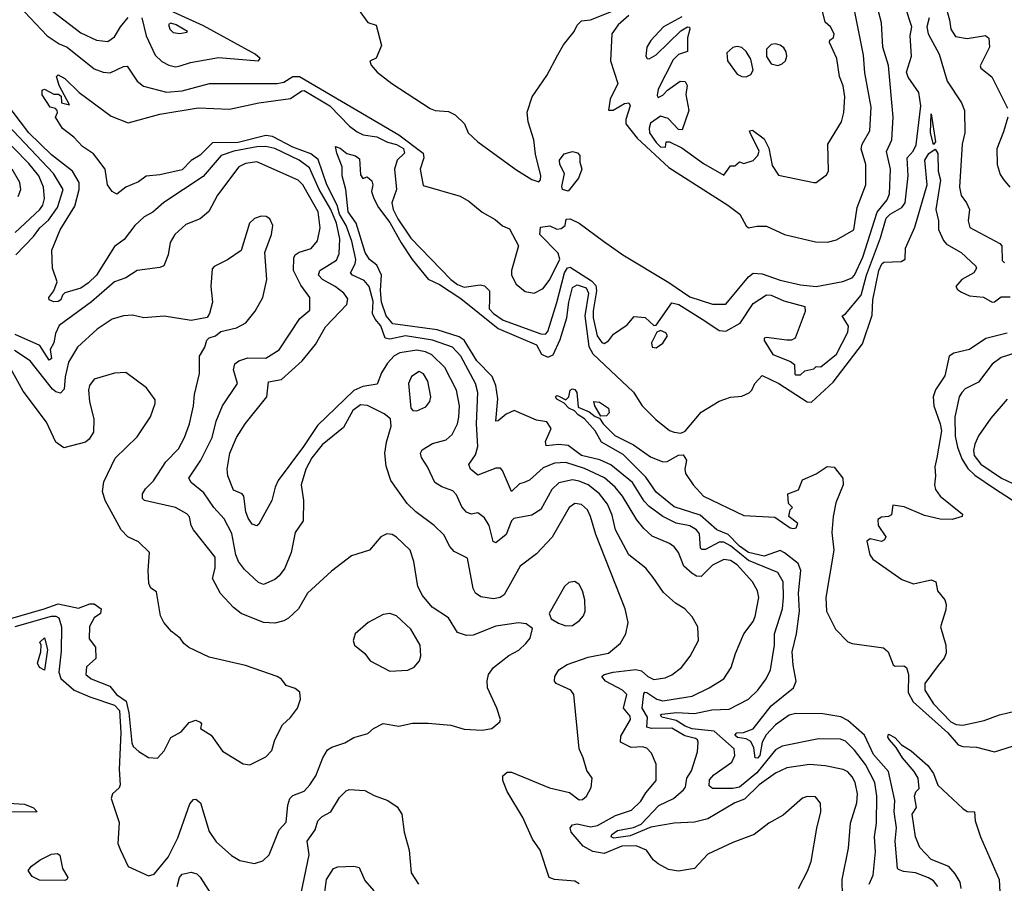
# Model space of a CAD drawing. Extents: x 1246230 to 1426786, y 660032 to 763141.
# Tile 214 of 256: x 1320684 to 1325049, y 722689 to 726517. Entities that reach past the tile are written whole.
import ezdxf

# ---------------------------------------------------------------- set-up
doc = ezdxf.new("R2010")
doc.units = 0

msp = doc.modelspace()

# ---------------------------------------------------------------- linework, layer by layer
at = {"layer": '0CON10XD'}
for points in [[(1321375, 726308.2), (1321395, 726312.7), (1321442, 726328), (1321565, 726349.4), (1321742.5, 726335), (1321750.5, 726345), (1321728, 726365), (1321499.7, 726489.7), (1321073.9, 726685)], [(1324331.9, 722631.9), (1324329.7, 722705), (1324358.7, 722845), (1324367.1, 722955), (1324395.2, 723045), (1324398.4, 723085), (1324387.3, 723135), (1324375, 723160.9), (1324355, 723183.3), (1324335, 723192.9), (1324255, 723209.2), (1324185, 723214.7), (1324085, 723200.5), (1324035, 723177.6), (1323961.8, 723125), (1323897.9, 723062.1), (1323855, 723044.7), (1323735, 722974.4), (1323675, 722959.1), (1323586.2, 722955), (1323481.8, 722938.2), (1323390.6, 722899.4), (1323318.4, 722888.4), (1323306.2, 722895), (1323309.3, 722905), (1323335, 722922.7), (1323405, 722936), (1323439.2, 722950.8), (1323516.9, 723033.1), (1323583.2, 723065), (1323627.5, 723102.5), (1323635.7, 723115), (1323641.9, 723155), (1323662.4, 723187.6), (1323688.8, 723271.2), (1323691.6, 723315), (1323689.6, 723325), (1323680.4, 723330.4), (1323633, 723343), (1323575, 723375.7), (1323484.6, 723374.6), (1323465, 723380.9), (1323467, 723425), (1323443.8, 723465), (1323451, 723529), (1323455, 723535.3), (1323465, 723535.2), (1323509.2, 723505), (1323535, 723496.9), (1323665, 723518.6), (1323740.6, 723555), (1323805.3, 723594.7), (1323837.9, 723645), (1323858.1, 723708.1), (1323893.8, 723795), (1323935, 723849.2), (1323945, 723871.4), (1323961.2, 723955), (1323955.3, 723985), (1323932.9, 724025), (1323865, 724100), (1323835, 724119.4), (1323805, 724123.4), (1323755, 724099.3), (1323705, 724049.3), (1323685, 724050.8), (1323665, 724061.4), (1323628.1, 724095), (1323604.8, 724154.8), (1323585, 724180.4), (1323565, 724194.6), (1323487.6, 724227.6), (1323451.2, 724261.2), (1323420.1, 724300.1), (1323357.1, 724405), (1323324.4, 724444.4), (1323276, 724486), (1323188.2, 724528.2), (1323105, 724553.4), (1323055, 724550.9), (1323005, 724530.2), (1322944.5, 724475.5), (1322920, 724465), (1322900.4, 724459.6), (1322865, 724426), (1322825, 724518), (1322815, 724529.4), (1322795, 724529.3), (1322715, 724497.3), (1322682.2, 724525), (1322675.6, 724545), (1322705, 724588.6), (1322714.7, 724625), (1322709.6, 724725), (1322715.6, 724865), (1322704.3, 724905), (1322640.2, 725025), (1322603.1, 725065), (1322515, 725096.1), (1322394, 725116), (1322325, 725101.5), (1322305, 725105.6), (1322285, 725159.5), (1322259.5, 725189.5), (1322247.7, 725215), (1322251.9, 725268.1), (1322233.4, 725335), (1322210.7, 725360.7), (1322159.1, 725385), (1322150.8, 725395), (1322171.2, 725435), (1322173.8, 725453.8), (1322157.3, 725535), (1322132.3, 725605), (1322101.5, 725655), (1322091.6, 725695), (1322046.1, 725785), (1322006.8, 725896.8), (1321975, 725922.3), (1321895, 725951.6), (1321805, 725999.5), (1321775, 726003.9), (1321652.5, 725972.5), (1321539.2, 725970.8), (1321485, 725917.2), (1321445, 725893.2), (1321405, 725851.1), (1321305, 725828.8), (1321245, 725823.1), (1321211.5, 725798.5), (1321154.6, 725775.4), (1321115, 725743.1), (1321093.8, 725755), (1321073.3, 725785), (1321063.8, 725855), (1321027, 725903), (1321011.8, 725921.8), (1320962.5, 725955), (1320925, 725996), (1320874, 726035), (1320843.3, 726085), (1320852.5, 726105), (1320850, 726115), (1320843.6, 726123.6), (1320820, 726130), (1320784.6, 726184.6), (1320784.5, 726205), (1320795, 726209.1), (1320835, 726187.5), (1320857.1, 726187.1), (1320868, 726178), (1320869.1, 726149.1), (1320905, 726140), (1320860, 726225), (1320847.5, 726265), (1320855, 726272.5), (1320885, 726256), (1320948, 726195), (1321090, 726090), (1321165, 726060), (1321305, 726098), (1321475, 726126.5), (1321615, 726120), (1321745, 726148.5), (1321885, 726168.4), (1321935, 726201.6), (1321945, 726202.7), (1322059.6, 726135), (1322146.9, 726045), (1322179.6, 726019.6), (1322207.1, 726007.1), (1322267.1, 725997.1), (1322315, 725974.6), (1322355, 725964.3), (1322385, 725945.6), (1322390.3, 725925), (1322357.8, 725895), (1322345.2, 725855), (1322354.3, 725765), (1322333.6, 725705), (1322340.1, 725675), (1322360.6, 725635), (1322418.4, 725548.4), (1322595.6, 725365.6), (1322625, 725342.8), (1322655, 725331.7), (1322725, 725341.6), (1322745, 725337.3), (1322766.8, 725315), (1322766.6, 725276.6), (1322765.5, 725235), (1322784.1, 725215), (1322828.1, 725185), (1322995, 725124.5), (1323015, 725123), (1323025.9, 725135), (1323066, 725264), (1323099.4, 725395), (1323112.9, 725417.1), (1323125, 725420.3), (1323219.2, 725359.2), (1323238.1, 725338.1), (1323241.7, 725315), (1323226.6, 725226.6), (1323227, 725195), (1323243.9, 725115), (1323265.4, 725085.4), (1323275, 725081.9), (1323295, 725093.5), (1323316.4, 725123.6), (1323377.8, 725165), (1323408.7, 725201.3), (1323456.8, 725196.8), (1323495, 725161.2), (1323505, 725163.3), (1323575, 725262), (1323606.2, 725255), (1323721.8, 725181.8), (1323785, 725140), (1323815, 725136.2), (1323878.2, 725171.8), (1323935, 725259.5), (1323995, 725297.7), (1324015, 725296), (1324071.2, 725271.2), (1324165, 725246.2), (1324166.4, 725223.6), (1324122.5, 725105), (1324105, 725096.7), (1324085, 725096.2), (1323995, 725108), (1323984.4, 725105.6), (1323984.3, 725095), (1324023.6, 725033.6), (1324101.7, 725001.7), (1324118.3, 724988.3), (1324120, 724945), (1324125, 724942.5), (1324145, 724942.5), (1324165, 724960), (1324205, 724970), (1324215, 724980), (1324235, 724977.5), (1324304.4, 725035), (1324355, 725132.5), (1324358.8, 725158.8), (1324330, 725205), (1324345, 725212.5), (1324414.3, 725295.7), (1324438.1, 725385), (1324499.7, 725550.3), (1324525, 725637.2), (1324543.1, 725655), (1324595, 725685.3), (1324609.8, 725705), (1324622.5, 725825), (1324618.5, 725905), (1324645.3, 725934.7), (1324658.2, 725961.8), (1324679.3, 726135), (1324670.3, 726195), (1324622.6, 726262.6), (1324614.9, 726285), (1324638, 726355), (1324631, 726445), (1324639.1, 726485), (1324609.1, 726575)], [(1323384.4, 726535), (1323336.7, 726495), (1323308.9, 726455), (1323303.4, 726335), (1323335.4, 726235), (1323301.5, 726165), (1323295, 726116.7), (1323315, 726115.6), (1323365, 726145.5), (1323385, 726149.2), (1323390, 726135), (1323371, 726075), (1323372, 726055), (1323421.6, 725991.6), (1323561.8, 725861.8), (1323823.7, 725695), (1323877.3, 725655), (1323905, 725602.9), (1323915, 725594.4), (1323951.8, 725601.8), (1323995, 725601.1), (1324074.6, 725564.6), (1324212.4, 725532.4), (1324265, 725530.6), (1324305, 725540.6), (1324381.5, 725585), (1324396.8, 725685), (1324434.7, 725785.3), (1324435.3, 725875), (1324414.1, 725945), (1324419.3, 725965), (1324453.3, 726025), (1324458.8, 726128.8), (1324431.3, 726281.3), (1324425, 726360), (1324376.7, 726605)], [(1324786.9, 726585), (1324806.7, 726516.7), (1324811.4, 726475), (1324833, 726443), (1324884, 726434), (1324965, 726446.9), (1324981.1, 726435), (1324983.1, 726395), (1324942.4, 726312.4), (1324945, 726302.9), (1324994.1, 726264.1), (1325063.3, 726125)], [(1320851.5, 725685), (1320877.5, 725765), (1320834.8, 725835), (1320630.6, 726050.6), (1320495, 726181.4), (1320395, 726246.7), (1320335.5, 726275.5), (1320265, 726292.8), (1320135, 726273.6), (1320035, 726274.8), (1319895, 726251.4), (1319804.3, 726274.3), (1319803.2, 726293.2), (1319812.8, 726325), (1319835, 726360.3), (1319996.2, 726443.8), (1320055, 726466.5), (1320205, 726503), (1320269, 726551)], [(1320705, 726552.5), (1320805.6, 726445.6), (1320859.8, 726410.2), (1320895, 726394.8), (1321015, 726299.7), (1321055, 726284.7), (1321085, 726281.6), (1321145, 726309.5), (1321160.6, 726310.6), (1321205.3, 726245.3), (1321232.7, 726222.7), (1321335, 726196.4), (1321405, 726202.1), (1321525.8, 726234.2), (1321826.4, 726233.6), (1321855, 726239.7), (1321895.2, 726264.8), (1321925, 726265.4), (1322365, 726006), (1322472.6, 725925), (1322475.3, 725905), (1322459.1, 725855), (1322472.3, 725782.3), (1322637.5, 725735), (1322675, 725712.5), (1322734, 725664), (1322792, 725632), (1322825, 725603.3), (1322855, 725590), (1322896, 725515), (1322864.8, 725405), (1322864.3, 725384.3), (1322885, 725344.4), (1322925, 725312.7), (1322965, 725304.6), (1323005, 725325.4), (1323035.1, 725364.9), (1323078.3, 725455), (1323071.4, 725481.4), (1322990, 725565), (1322993, 725597), (1323035, 725603.3), (1323065, 725588.8), (1323085, 725591.2), (1323102.5, 725605), (1323107, 725633), (1323125, 725634), (1323165, 725614.4), (1323272.3, 725535)], [(1320830, 726555), (1320955, 726459.6), (1321025, 726426.8), (1321075, 726420.9), (1321105, 726441.1), (1321130.9, 726485), (1321165, 726526.2)], [(1322185, 726563.3), (1322227.5, 726505), (1322265, 726492.5), (1322287.7, 726402.3), (1322264.1, 726345.9), (1322236.2, 726333.8), (1322242.1, 726315), (1322268.6, 726285), (1322334.4, 726234.4), (1322503.3, 726123.3), (1322525.7, 726115), (1322585, 726110.1), (1322615.1, 726095.1), (1322655.4, 726055.4), (1322672.1, 726015), (1322714.8, 725975), (1322883.4, 725853.4), (1322955, 725808.8), (1322985, 725798.9), (1322993.5, 725806.5), (1322994.8, 725825), (1322971.1, 725921.1), (1322964.1, 725985), (1322938.3, 726065), (1322933.4, 726106.6), (1322956, 726175), (1323020.8, 726269.2), (1323069.2, 726360.8), (1323095, 726405.4), (1323141.8, 726465), (1323155, 726493.3), (1323175, 726512.2), (1323215, 726516.5), (1323315, 726556.4)], [(1323272.3, 725535), (1323357.3, 725475), (1323562.1, 725352.1), (1323655, 725288.9), (1323755, 725255.7), (1323815, 725255.6), (1323915, 725377.9), (1323935, 725393.3), (1323975, 725390.6), (1324055, 725361.7), (1324145, 725341.6), (1324215, 725334.1), (1324333.4, 725356.6), (1324375, 725373.4), (1324385.6, 725385), (1324422.2, 725465), (1324486, 725664), (1324529.2, 725719.2), (1324540.5, 725745), (1324543.8, 725855), (1324527.3, 725932.7), (1324550.2, 725985), (1324555.8, 726085), (1324536.2, 726313.8), (1324510.8, 726395), (1324503.9, 726503.9), (1324488.7, 726565)], [(1323620.1, 726529.9), (1323538.6, 726485), (1323481.5, 726425), (1323464.4, 726395), (1323460.6, 726355), (1323465.6, 726345.6), (1323475, 726342.9), (1323505, 726361.8), (1323615, 726467.5), (1323645, 726485.8), (1323653.8, 726483.8), (1323655.6, 726475.6), (1323643.9, 726436.1), (1323644.4, 726375.6), (1323605, 726363.3), (1323580.6, 726339.4), (1323515, 726209.2), (1323510.6, 726180.6), (1323515, 726172.5), (1323535, 726182), (1323556.2, 726205), (1323612.5, 726245), (1323633.6, 726243.6), (1323643.3, 726225), (1323637.1, 726185), (1323651.2, 726115), (1323620.7, 726029.3), (1323605, 726030), (1323559.4, 726079.4), (1323525, 726089.2), (1323481.2, 726058.8), (1323474.4, 726035.6), (1323476.9, 726015), (1323505, 725972.3), (1323525, 725954.2), (1323547.3, 725952.7), (1323550, 725975), (1323565, 725975.7), (1323619.4, 725949.4), (1323715, 725879.4), (1323805, 725827.5), (1323835, 725870), (1323855, 725870), (1323875, 725887.5), (1323895, 725880), (1323935, 725892.5), (1323955.7, 725915), (1323962.9, 725935), (1323922.5, 726015), (1323920, 726025), (1323933, 726027), (1323985, 725988.6), (1324005, 725948), (1324020.5, 725870.5), (1324048, 725828), (1324205, 725795.8), (1324215, 725796), (1324261.3, 725828.7), (1324270, 725845), (1324266.7, 725965), (1324327.5, 726065), (1324337.5, 726105), (1324341.4, 726175), (1324335, 726224), (1324318.2, 726265), (1324306, 726345), (1324274.4, 726415.6), (1324275, 726426.7), (1324292.2, 726437.8), (1324294.4, 726455), (1324279.1, 726485), (1324255, 726506.2), (1324242.4, 726555)], [(1321225.3, 726525.3), (1321244.8, 726445), (1321285, 726359.5), (1321315, 726332.1), (1321345, 726315.4), (1321375, 726308.2)], [(1321394.4, 726455.6), (1321425, 726461.2), (1321428, 726465), (1321377.8, 726495), (1321355, 726501.5), (1321344.7, 726495.3), (1321350.6, 726475), (1321365, 726460.6), (1321394.4, 726455.6)], [(1324716, 726525), (1324705.4, 726485), (1324712.1, 726455), (1324760, 726365), (1324795, 726244.2), (1324859.2, 726149.2), (1324872.7, 726115), (1324873.4, 726015), (1324862, 725965), (1324850.2, 725775), (1324857.1, 725737.1), (1324880.9, 725705), (1324894.1, 725675), (1324889.5, 725625), (1324896.5, 725596.5), (1325029.6, 725525), (1325037.6, 725515), (1325039.4, 725449.4), (1325049.4, 725439.4)], [(1324045, 726313.9), (1324065, 726321.1), (1324078.9, 726335), (1324084.8, 726355), (1324081.6, 726375), (1324071.8, 726391.8), (1324055, 726404.1), (1324035, 726409.5), (1324015, 726406.8), (1323994.2, 726385.8), (1323994.3, 726354.3), (1324015, 726321.8), (1324045, 726313.9)], [(1323905, 726264), (1323925.9, 726274.1), (1323936.4, 726293.6), (1323925, 726342.8), (1323905, 726375.9), (1323885, 726394.3), (1323865, 726398.8), (1323845, 726393.9), (1323819.2, 726370.8), (1323822.6, 726335), (1323865, 726275.2), (1323885, 726264.9), (1323905, 726264)], [(1324136.7, 722665), (1324177.3, 722742.7), (1324192.5, 722785), (1324217.5, 722932.5), (1324236.4, 723005), (1324234.6, 723044.6), (1324212.5, 723072.5), (1324175, 723073.6), (1324154, 723066), (1324069.3, 722990.7), (1324005, 722955.6), (1323940.8, 722905), (1323845, 722869.1), (1323735, 722817.5), (1323675, 722754.4), (1323605, 722742.5), (1323560.2, 722750.2), (1323514, 722775), (1323492.6, 722792.6), (1323462.5, 722835), (1323416.7, 722855), (1323353.8, 722853.8), (1323275, 722820.6), (1323225, 722830.2), (1323182.8, 722852.8), (1323129, 722915), (1323124.4, 722935), (1323135, 722947.6), (1323155, 722951.7), (1323215, 722939.4), (1323245, 722944.8), (1323325, 722989), (1323396.8, 723013.2), (1323437.7, 723052.3), (1323459.6, 723090.4), (1323505.3, 723144.7), (1323506.1, 723216.1), (1323484.4, 723265), (1323465, 723288.1), (1323445, 723293.6), (1323395, 723290.5), (1323348.2, 723315), (1323348.6, 723341.4), (1323392.6, 723415), (1323390.3, 723430.3), (1323360.7, 723465), (1323375.8, 723525), (1323356.1, 723545), (1323281.1, 723585), (1323264.4, 723605), (1323275.3, 723614.7), (1323315, 723624.8), (1323415, 723635.9), (1323440.3, 723630.3), (1323468.9, 723605), (1323495, 723591.8), (1323545, 723600), (1323575, 723613.3), (1323618.1, 723645), (1323656.7, 723695), (1323693.1, 723765), (1323690, 723825), (1323665, 723870), (1323632.5, 723905), (1323590.9, 723930.9), (1323537.8, 723977.8), (1323492.5, 724045), (1323459.4, 724085), (1323384, 724145), (1323325.8, 724255), (1323310.8, 724320.8), (1323290.1, 724370.1), (1323254.8, 724415), (1323205, 724454.4), (1323165, 724471.3), (1323135, 724476.7), (1323075, 724463.4), (1323043.4, 724435), (1322994.3, 724345.7), (1322955, 724321.2), (1322875, 724305.5), (1322864.8, 724295.2), (1322840.6, 724235), (1322795, 724197.5), (1322783.6, 724203.6), (1322766, 724275), (1322745, 724308.9), (1322715, 724330.8), (1322685, 724324.5), (1322665, 724334.6), (1322645, 724358.2), (1322620.5, 724410.5), (1322605, 724428.9), (1322555, 724446.2), (1322524.5, 724465), (1322491.5, 724535), (1322465, 724576), (1322461.5, 724595), (1322469.1, 724610.9), (1322515, 724638.2), (1322575, 724654.5), (1322601.7, 724678.3), (1322624.8, 724725.2), (1322631.7, 724755), (1322633.3, 724805), (1322621, 724875), (1322568.3, 724975), (1322511.2, 725031.2), (1322483.5, 725045), (1322445, 725052.7), (1322369, 725041), (1322345, 725026.8), (1322314.8, 724995), (1322288.7, 724951.3), (1322269.3, 724900.7), (1322205, 724891.5), (1322165, 724872.9), (1322005, 724718), (1321943, 724625), (1321829.7, 724475), (1321816.3, 724445), (1321802.7, 724385), (1321770.8, 724329.2), (1321745, 724281.2), (1321735, 724274), (1321715, 724280.8), (1321697.8, 724307.8), (1321686.2, 724335), (1321678.5, 724405), (1321670.8, 724415), (1321631.5, 724431.5), (1321606.5, 724495), (1321603.7, 724525), (1321615.5, 724595), (1321645, 724664.4), (1321683.8, 724725), (1321780.3, 724845), (1321787.8, 724912.2), (1321845, 724922.2), (1321936.7, 725005), (1321995, 725077.1), (1322039.7, 725155), (1322134, 725255), (1322139.1, 725279.1), (1322121.5, 725305), (1322083.2, 725335), (1322026.8, 725365), (1322008.9, 725385), (1322014.5, 725405), (1322088.5, 725451.5), (1322100.3, 725479.7), (1322104.1, 725545.9), (1322088.8, 725615), (1322063.3, 725675), (1322011.2, 725765), (1321969.7, 725859.7), (1321923.7, 725895), (1321815, 725945.9), (1321775, 725954.9), (1321735, 725953.3), (1321633.5, 725935), (1321578.2, 725915), (1321498.1, 725821.9), (1321323.5, 725706.5), (1321275, 725663.9), (1321236.7, 725643.3), (1321195, 725604.4), (1321147.6, 725542.4), (1321105, 725511.1), (1321025.3, 725385), (1320989.8, 725350.2), (1320955, 725327.2), (1320883.8, 725306.2), (1320873.7, 725296.3), (1320866.5, 725275), (1320855, 725267.8), (1320835, 725266), (1320814.3, 725275), (1320813.5, 725285), (1320835.6, 725315), (1320850.8, 725355), (1320829.2, 725415), (1320826.5, 725495), (1320864.2, 725585), (1320929, 725691), (1320947.8, 725765), (1320947.7, 725795), (1320918.1, 725845), (1320825, 725917.7), (1320725, 726015.7), (1320579.5, 726205)], [(1324735, 725963.3), (1324721.3, 726015), (1324725, 726099.2), (1324743.3, 725975), (1324735, 725963.3)], [(1325064.4, 726085), (1325045, 726020), (1325015.6, 725945), (1325016.9, 725875), (1325030.9, 725830.9), (1325045, 725808.8), (1325073.8, 725775)], [(1320665, 725574.2), (1320773.3, 725675), (1320787.3, 725695), (1320794.1, 725725), (1320790.2, 725775), (1320768.5, 725825), (1320725, 725880), (1320588, 726018)], [(1324449.7, 722685), (1324467.1, 722725), (1324478.3, 722828.3), (1324474.2, 722895), (1324481.7, 722955), (1324484, 723075), (1324475.2, 723135), (1324434, 723215), (1324385, 723279.3), (1324345, 723319.1), (1324323.1, 723326.9), (1324225, 723329.4), (1324065, 723297.3), (1324035, 723280.8), (1323951.5, 723178.5), (1323875.5, 723115), (1323845, 723108.3), (1323755, 723109.1), (1323740.3, 723120.3), (1323742.6, 723147.4), (1323760.9, 723169.1), (1323841.3, 723225), (1323854.6, 723255), (1323852, 723285), (1323762.6, 723362.6), (1323665, 723374.1), (1323635, 723384.9), (1323595, 723410.1), (1323530.9, 723425), (1323525.6, 723435), (1323531.4, 723438.6), (1323596.2, 723446.2), (1323675, 723440.8), (1323752.5, 723457.5), (1323829, 723461), (1323915, 723504.7), (1323955.9, 723545), (1323992.9, 723595), (1324012.3, 723635), (1324029.7, 723745), (1324030, 723795), (1324065.2, 723904.8), (1324070.2, 723955), (1324068.6, 724025), (1324045, 724066.2), (1323915, 724119.9), (1323835, 724184.5), (1323805, 724201.5), (1323785, 724201), (1323725, 724169), (1323708.2, 724168.2), (1323702.2, 724175), (1323698.5, 724238.5), (1323685, 724256), (1323655, 724273.4), (1323595, 724285.2), (1323534.6, 724314.6), (1323475, 724359.7), (1323453, 724383), (1323400.2, 724465), (1323305, 724543.7), (1323256.5, 724566.5), (1323175, 724585.1), (1323115, 724629.5), (1323075, 724634), (1323018.6, 724628.6), (1323015, 724646.7), (1323040.7, 724705), (1323021.5, 724735), (1322975, 724742.3), (1322876, 724784), (1322841.2, 724768.8), (1322805, 724738.1), (1322795, 724736.7), (1322803.6, 724836.4), (1322794.7, 724895.3), (1322779.2, 724935), (1322710.3, 725005), (1322655, 725097.1), (1322631.9, 725111.9), (1322535, 725142.6), (1322338.8, 725168.8), (1322308.3, 725205), (1322287.5, 725265), (1322283.9, 725316.1), (1322288.6, 725385), (1322268.2, 725428.2), (1322235, 725454), (1322215.2, 725485), (1322175.5, 725615.5), (1322140.8, 725665), (1322130, 725765), (1322114.4, 725825), (1322114.3, 725865), (1322089.6, 725925), (1322084.3, 725955.7), (1322105, 725947.8), (1322135, 725924.6), (1322173.5, 725913.5), (1322190.9, 725900.9), (1322195, 725830), (1322205, 725813.8), (1322225, 725820), (1322245, 725802.5), (1322250, 725785), (1322244.2, 725755), (1322254.7, 725725), (1322275, 725684.6), (1322325, 725617.4), (1322375, 725527.6), (1322424, 725454), (1322495, 725366.3), (1322545, 725343.2), (1322640.5, 725280.5), (1322805, 725148.6), (1322975, 725075.9), (1322997.6, 725035), (1323025, 725020.7), (1323048.7, 725031.3), (1323080.3, 725099.7), (1323109.7, 725195), (1323118.4, 725265), (1323135, 725330.4), (1323155, 725341.8), (1323195, 725327.9), (1323205.9, 725305), (1323189.8, 725205), (1323207.8, 725067.8), (1323225.4, 725035.4), (1323278.1, 724985), (1323405, 724865.6), (1323443.3, 724805), (1323504, 724745), (1323565, 724696.1), (1323585, 724689.2), (1323615, 724684.6), (1323635, 724692.3), (1323705, 724776.9), (1323785, 724826.2), (1323835, 724843.8), (1323885, 724848.8), (1323917.5, 724862.5), (1323930, 724875), (1323943.3, 724905), (1323975, 724940), (1324049.2, 724905), (1324175, 724823.2), (1324195, 724821.4), (1324289.7, 724910.3), (1324419.8, 725080.2), (1324462.8, 725207.2), (1324465.9, 725275.9), (1324493.2, 725405), (1324505.6, 725435), (1324515, 725442.7), (1324592.5, 725445), (1324610, 725455), (1324610.4, 725505), (1324652.6, 725597.4), (1324707.4, 725785), (1324696.9, 725895), (1324715, 725924.6), (1324742.5, 725942.5), (1324754.3, 725924.3), (1324756.1, 725845), (1324766.5, 725805), (1324745.3, 725675.3), (1324757.1, 725625), (1324756.7, 725586.7), (1324778.8, 725538.8), (1324792.5, 725522.5), (1324858.1, 725485), (1324922.3, 725425), (1324925.8, 725415), (1324913.2, 725395), (1324860.5, 725365), (1324834, 725335), (1324840.9, 725320.9), (1324859.2, 725309.2), (1324895, 725293.6), (1324925, 725290.5), (1324956.7, 725286.7), (1324995, 725265.4), (1325005, 725266.2), (1325035, 725288.1), (1325075, 725288.4)], [(1323115, 725756.7), (1323090, 725765), (1323087.5, 725777.5), (1323098.8, 725835), (1323078.4, 725875), (1323077.2, 725895), (1323098.2, 725921.8), (1323135, 725932.8), (1323156.4, 725926.4), (1323167.3, 725915), (1323167.5, 725885), (1323175.8, 725855), (1323161.4, 725815), (1323115, 725756.7)], [(1323165, 722685.8), (1323145, 722698.1), (1323055, 722705.7), (1323032, 722715), (1322991.4, 722835), (1322957.5, 722885), (1322915, 722980), (1322844.6, 723095), (1322826.5, 723145), (1322825.7, 723165), (1322845, 723181.9), (1322865, 723180.9), (1323032.4, 723112.4), (1323120.9, 723090.9), (1323165, 723058), (1323179.7, 723060.3), (1323196.2, 723075), (1323217.3, 723112.7), (1323222, 723155), (1323198.1, 723188.1), (1323182.5, 723245), (1323164.4, 723284.4), (1323140.8, 723525), (1323128, 723545), (1323062.5, 723575), (1323055.4, 723585.4), (1323056.9, 723605), (1323075, 723635.4), (1323111.1, 723658.9), (1323205, 723690.8), (1323295, 723708.9), (1323347.4, 723752.6), (1323371.5, 723795), (1323381.8, 723845), (1323368.5, 723905), (1323238.1, 724235), (1323214.7, 724315), (1323200.8, 724345), (1323175, 724368.5), (1323145, 724372.3), (1323119.6, 724355), (1323045, 724222.5), (1322975, 724149.5), (1322902.9, 724095), (1322832.2, 723967.8), (1322814.7, 723955.3), (1322785, 723949.4), (1322728.7, 723958.7), (1322705, 723974.4), (1322694.6, 723995), (1322669.6, 724129.6), (1322610.2, 724160.2), (1322591.8, 724181.8), (1322565, 724232.9), (1322521.9, 724275), (1322441.1, 724335), (1322402.2, 724372.2), (1322328.9, 724475), (1322308.3, 724538.3), (1322302.5, 724595), (1322310.4, 724645), (1322331.4, 724715), (1322328.1, 724748.1), (1322300.5, 724770.5), (1322226.4, 724806.4), (1322195, 724810.2), (1322161.2, 724785), (1322120.2, 724709.8), (1322025, 724632.8), (1321979, 724575), (1321952.8, 724525), (1321932.7, 724455), (1321942.7, 724385), (1321940.8, 724295), (1321905, 724243.3), (1321887.8, 724155), (1321860, 724085), (1321835, 724051.1), (1321815, 724035.5), (1321765, 724012.7), (1321742.3, 724022.3), (1321680.3, 724080.3), (1321654.7, 724115), (1321642.9, 724145), (1321625, 724239.2), (1321591.1, 724305), (1321545.5, 724355), (1321499.9, 724419.9), (1321445, 724465.5), (1321434.6, 724485), (1321487.1, 724565), (1321537.5, 724665), (1321555, 724738), (1321584, 724805), (1321650, 724905), (1321632.4, 724965), (1321638.1, 724991.9), (1321655.4, 725004.6), (1321695, 725017.7), (1321775, 725017.1), (1321835, 725054.3), (1321926.8, 725193.2), (1321970, 725230), (1321970, 725285), (1321930.1, 725340.1), (1321898.8, 725405), (1321899.3, 725460.7), (1321906.2, 725475), (1321922.8, 725487.2), (1321977, 725503), (1322003.9, 725536.1), (1322016.2, 725595), (1322007.7, 725665), (1321939.6, 725785), (1321919.5, 725805), (1321735, 725887.1), (1321685, 725880.3), (1321655.2, 725864.8), (1321561.1, 725738.9), (1321522.7, 725667.3), (1321485, 725634.6), (1321421, 725609), (1321371.8, 725565), (1321350.7, 725529.3), (1321343.1, 725475), (1321323.5, 725426.5), (1321305, 725418.2), (1321205, 725405.5), (1321155, 725372.8), (1321105, 725355.4), (1321003.1, 725266.9), (1320859.1, 725160.9), (1320843.3, 725126.7), (1320835.8, 725085), (1320818.9, 725055), (1320826, 725015), (1320815, 725007.1), (1320773.5, 725073.5), (1320665, 725121.9)], [(1320677.1, 725732.9), (1320688.9, 725765), (1320684.5, 725795), (1320650.9, 725855)], [(1320667.7, 725475), (1320745, 725556.2), (1320773, 725595), (1320811.4, 725628.6), (1320851.5, 725685)], [(1322512.6, 723912.6), (1322469.6, 723965), (1322449.6, 724005), (1322431.5, 724115), (1322415.5, 724165), (1322355, 724223.3), (1322335, 724234.4), (1322312.1, 724237.9), (1322285, 724224.2), (1322234.5, 724165.5), (1322155, 724140), (1322067.1, 724072.9), (1321960.8, 723975), (1321920, 723905), (1321875.5, 723864.5), (1321855, 723851.9), (1321815, 723841.9), (1321765, 723844.3), (1321665.4, 723885.4), (1321632, 723912), (1321573.9, 723973.9), (1321539.6, 724039.6), (1321551, 724085), (1321551.2, 724135), (1321454.7, 724255), (1321443.9, 724275), (1321437.1, 724312.9), (1321425, 724326.7), (1321375, 724354.4), (1321237.5, 724385), (1321228.5, 724395), (1321228.2, 724415), (1321242, 724438), (1321277, 724473), (1321332.2, 724557.8), (1321388.5, 724615), (1321414.5, 724665), (1321436.7, 724725), (1321454.6, 724805), (1321458.8, 724855), (1321481.1, 724948.9), (1321481.9, 725025), (1321505.8, 725065), (1321514, 725096), (1321525, 725106.7), (1321552.5, 725115), (1321575.7, 725134.3), (1321645, 725151.4), (1321686.1, 725173.9), (1321728.1, 725225), (1321762.2, 725285), (1321780.6, 725365), (1321770.5, 725485), (1321800, 725565), (1321805.8, 725605), (1321793.8, 725635), (1321777.5, 725645), (1321755, 725645.7), (1321725, 725635.8), (1321702.9, 725615), (1321665.4, 725494.6), (1321605, 725453.1), (1321546.8, 725423.2), (1321537.6, 725412.4), (1321531.5, 725335), (1321538.6, 725265), (1321525.7, 725214.3), (1321515, 725196.7), (1321445, 725184), (1321325, 725202.5), (1321235, 725195.7), (1321185, 725206.9), (1321145, 725204.1), (1321095, 725189.4), (1321028.5, 725145), (1320941.1, 725065), (1320900.7, 724999.3), (1320885.6, 724934.4), (1320881.2, 724878.8), (1320865, 724861.5), (1320845, 724867.3), (1320829.9, 724879.9), (1320730.3, 725005), (1320661.1, 725051.1)], [(1323505, 725062.1), (1323535, 725083.4), (1323556.5, 725115), (1323548.3, 725128.3), (1323525, 725139.2), (1323508.8, 725131.2), (1323485.6, 725085), (1323488, 725065), (1323505, 725062.1)], [(1325062.1, 725127.9), (1324966.9, 725103.1), (1324895, 725055.4), (1324825, 725039.1), (1324805, 725025.6), (1324785, 724938.8), (1324744.4, 724875.6), (1324733.4, 724845), (1324736.7, 724805), (1324765, 724725.7), (1324770, 724695), (1324750.2, 724575), (1324740.5, 724535), (1324744.2, 724495), (1324739.1, 724455), (1324743.8, 724435), (1324765.3, 724405), (1324863.8, 724325), (1324862.5, 724315), (1324818.3, 724301.7), (1324765, 724302.5), (1324695, 724319.5), (1324605, 724357.5), (1324554.5, 724365.5), (1324548.3, 724321.7), (1324535, 724314), (1324505, 724312.5), (1324488.3, 724301.7), (1324490, 724275), (1324523.3, 724225), (1324518.3, 724211.7), (1324505, 724204.2), (1324454.2, 724215.8), (1324440, 724205), (1324453.5, 724145), (1324465.6, 724125), (1324595, 724035.6), (1324645.7, 724015.7), (1324724.5, 724034.5), (1324745.5, 724025.5), (1324752.9, 723985), (1324785.3, 723945.3), (1324790.9, 723925), (1324789.1, 723900.9), (1324765.4, 723825), (1324789.8, 723745), (1324790.9, 723709.1), (1324782.9, 723687.1), (1324755.2, 723654.8), (1324697, 723575), (1324697.3, 723545), (1324735, 723483.8), (1324811.3, 723405), (1324835, 723392.4), (1324865, 723390.4), (1324959.5, 723410.5), (1325027.1, 723435), (1325138.3, 723461.7)], [(1325235, 725083.6), (1325035, 725020), (1324995, 724990.6), (1324935, 724910.9), (1324875, 724880.6), (1324860, 724865), (1324849.5, 724845), (1324829.5, 724755), (1324830.4, 724670.4), (1324841.7, 724621.8), (1324860.8, 724570.8), (1324888, 724528), (1324918.2, 724498.2), (1325005, 724438.4), (1325135, 724354.7)], [(1320635, 723860.3), (1320792.4, 723905), (1320855, 723926.9), (1320945, 723908.8), (1320995, 723927.5), (1321015, 723927.5), (1321046, 723906), (1321042.5, 723885), (1321014.2, 723865.8), (1320993.3, 723826.7), (1320991.9, 723771.9), (1321020, 723735), (1321022.5, 723685), (1320981.1, 723648.9), (1320976.9, 723615), (1321001.5, 723595), (1321083.3, 723563.3), (1321113.6, 723525), (1321156.7, 723496.7), (1321168.3, 723445), (1321181.5, 723311.5), (1321187.5, 723295), (1321212.4, 723272.4), (1321255, 723246), (1321295, 723242.9), (1321325, 723276.2), (1321354, 723335), (1321399.8, 723360.2), (1321435, 723402), (1321465, 723411.2), (1321485, 723402.5), (1321490, 723395), (1321486.2, 723375), (1321532.5, 723345), (1321584, 723275), (1321675, 723218.8), (1321705, 723213.8), (1321775, 723248.8), (1321802.4, 723277.6), (1321815.8, 723325), (1321849.2, 723390.8), (1321885, 723424), (1321915.5, 723464.5), (1321929.5, 723505), (1321925.9, 723535.9), (1321905, 723552.2), (1321865.4, 723565.4), (1321845, 723594.2), (1321825, 723605.6), (1321685, 723654.5), (1321525, 723690.8), (1321434.3, 723734.3), (1321411.9, 723751.9), (1321395.5, 723775.5), (1321356.7, 723805), (1321323.8, 723845), (1321308, 723875), (1321290.7, 723980.7), (1321265, 723997.5), (1321257.3, 724017.3), (1321253.8, 724075), (1321259.2, 724155), (1321211.7, 724201.7), (1321164, 724225), (1321134.4, 724255), (1321063.3, 724385), (1321051.1, 724425), (1321057.7, 724467.7), (1321107.1, 724572.9), (1321205, 724668), (1321263.5, 724756.5), (1321284.6, 724815), (1321285, 724832.5), (1321246, 724885), (1321155, 724953.8), (1321105, 724950), (1321015, 724924), (1320993.6, 724895), (1320988.8, 724875), (1320994.1, 724825), (1321013.7, 724746.3), (1321011.9, 724688.1), (1320993, 724657), (1320975.6, 724644.4), (1320879.7, 724619.7), (1320845, 724644.2), (1320803.2, 724733.2), (1320699.8, 724869.8), (1320645, 724969.5)], [(1322445, 724782.9), (1322485, 724801.4), (1322502.2, 724825), (1322506.4, 724845), (1322493.8, 724915), (1322475, 724947.3), (1322455, 724956.8), (1322420.6, 724935), (1322408.1, 724905), (1322418.8, 724795), (1322427.5, 724785), (1322445, 724782.9)], [(1324753.8, 722675), (1324735, 722700), (1324712.2, 722712.2), (1324655, 722735.8), (1324601.4, 722741.4), (1324579.7, 722749.7), (1324574.8, 722755), (1324565.1, 722874.9), (1324570.6, 722935), (1324560.6, 723005), (1324563.6, 723056.4), (1324535.6, 723185), (1324469, 723259), (1324429.3, 723345), (1324355, 723410.8), (1324325, 723426), (1324245, 723440.5), (1324125, 723440.9), (1324095, 723434.3), (1324035, 723391.9), (1323992.7, 723347.3), (1323976.1, 723315), (1323965.6, 723255.6), (1323955, 723243.6), (1323944.8, 723244.8), (1323939.2, 723289.2), (1323925, 723317), (1323905, 723329.2), (1323865.8, 723335), (1323853.8, 723345), (1323862.9, 723355), (1323892.3, 723357.7), (1323935, 723373.1), (1324015, 723475.3), (1324114.1, 723555), (1324125.6, 723584.4), (1324112.3, 723655), (1324108.7, 723715), (1324127.5, 723795), (1324140.8, 723895), (1324136.4, 723975), (1324146.3, 724075), (1324135.8, 724105.8), (1324075, 724154), (1324055, 724163.4), (1323985, 724139.4), (1323915, 724154.5), (1323875, 724183), (1323825, 724235.1), (1323774.3, 724255), (1323700.6, 724320.6), (1323585, 724357.5), (1323505, 724422.1), (1323459.2, 724489.2), (1323359, 724589), (1323263.8, 724645), (1323234.7, 724694.7), (1323188.4, 724748.4), (1323159.4, 724765), (1323143.7, 724783.7), (1323118.9, 724795), (1323097.6, 724817.6), (1323064.7, 724834.7), (1323059.4, 724845), (1323065, 724850.6), (1323075, 724848.2), (1323105, 724831.4), (1323118.8, 724845), (1323124.8, 724875.2), (1323135, 724880.8), (1323145, 724877.1), (1323153.6, 724865), (1323159.5, 724799.5), (1323209.2, 724779.2), (1323235, 724758.6), (1323255, 724751.2), (1323270.6, 724725), (1323323.1, 724673.1), (1323405, 724632.5), (1323479.9, 724579.9), (1323535, 724557.1), (1323555, 724558.2), (1323605, 724586.2), (1323625, 724587.8), (1323639.5, 724565), (1323632.7, 724525), (1323635.5, 724505), (1323669.4, 724455), (1323715.5, 724405), (1323895, 724318.6), (1324032.1, 724312.1), (1324100, 724265), (1324115, 724260.9)], [(1325061.4, 724835), (1324988.9, 724751.1), (1324935, 724671.8), (1324917.7, 724635), (1324912.8, 724607.2), (1324915.3, 724585), (1324945, 724546.5), (1325036.7, 724485), (1325137.3, 724437.3)], [(1323260, 724760), (1323233.3, 724805), (1323230, 724825), (1323255, 724822), (1323294.2, 724795), (1323297.8, 724775), (1323285, 724761.1), (1323260, 724760)], [(1324115, 724260.9), (1324126.2, 724265), (1324133, 724283), (1324093.3, 724315), (1324100, 724345), (1324110, 724355), (1324093, 724373), (1324090, 724415), (1324136.4, 724433.6), (1324155, 724477.5), (1324215, 724503.8), (1324263.2, 724536.8), (1324295, 724533.5), (1324333.2, 724485), (1324334.8, 724455), (1324302.5, 724375), (1324290.2, 724315), (1324283.7, 724243.7), (1324293.5, 724165), (1324258, 723955), (1324261.3, 723895), (1324301, 723815), (1324355, 723758.7), (1324375, 723751.2), (1324512.9, 723732.9), (1324533.5, 723715), (1324556.5, 723656.5), (1324565, 723651.4), (1324603, 723653), (1324615, 723646), (1324624.6, 723615), (1324622.2, 723535), (1324645, 723493.3), (1324798.8, 723355), (1324845, 723301.8), (1324865, 723294.6), (1324925, 723291.5), (1325005, 723272.1), (1325085, 723296.2)], [(1323105, 723830), (1323135, 723832), (1323166.2, 723853.8), (1323184.2, 723875), (1323190.6, 723895), (1323188.9, 723945), (1323178.6, 723985), (1323165, 724013.3), (1323145, 724026.2), (1323118.3, 724021.7), (1323098.8, 724005), (1323031.2, 723885), (1323040.7, 723860.7), (1323072.1, 723842.1), (1323105, 723830)], [(1320665, 723826.6), (1320825, 723872.4), (1320845, 723873.6), (1320858.6, 723865), (1320869.4, 723825), (1320867.9, 723717.9), (1320857.9, 723625), (1320867.2, 723597.2), (1320925.5, 723545), (1320994.7, 723515), (1321105, 723478.6), (1321126.9, 723455), (1321132.9, 723355), (1321125.1, 723195), (1321130, 723125), (1321125, 723111.9), (1321096.3, 723085), (1321089.2, 723065), (1321125, 722957.5), (1321118.8, 722865), (1321131.2, 722835), (1321165, 722763.3), (1321255, 722722), (1321280.9, 722729.1), (1321342.5, 722805), (1321385, 722890.6), (1321438.4, 723041.6), (1321455, 723060), (1321465, 723061.9), (1321486.5, 723045), (1321525, 722918.8), (1321555, 722872.5), (1321622.6, 722812.6), (1321660.3, 722790.3), (1321725, 722777.1), (1321762.4, 722787.6), (1321790.8, 722815), (1321834.4, 722925), (1321865, 722960), (1321872.7, 723035), (1321881.5, 723065), (1321895, 723077.9), (1321945, 723097.5), (1321970.5, 723125), (1321996.7, 723165), (1322027.9, 723245), (1322049.4, 723280.6), (1322067.6, 723292.4), (1322125, 723311.1), (1322165, 723335.6), (1322227.9, 723352.1), (1322252.5, 723375), (1322295, 723397.5), (1322365, 723386), (1322425, 723398.1), (1322495, 723398.5), (1322595, 723389.5), (1322655, 723371.8), (1322735, 723367.1), (1322776.7, 723375), (1322813.3, 723405), (1322816.2, 723415), (1322799.2, 723465), (1322757.5, 723555), (1322755.9, 723585.9), (1322762.9, 723615), (1322785, 723645.8), (1322851.9, 723698.1), (1322897.3, 723722.7), (1322927.6, 723752.4), (1322946.9, 723775), (1322958, 723818), (1322929.6, 723839.6), (1322895, 723843.5), (1322795, 723828.5), (1322695, 723788.5), (1322665, 723787.1), (1322625, 723800), (1322585, 723865.5), (1322512.6, 723912.6)], [(1322325, 723629.4), (1322405, 723634.2), (1322433, 723647), (1322456.2, 723675), (1322462.3, 723697.7), (1322460, 723745), (1322418.9, 723815), (1322355, 723874.3), (1322325, 723884.3), (1322295, 723880.8), (1322228.8, 723845), (1322171.2, 723795), (1322162, 723765), (1322168.8, 723745), (1322215, 723708), (1322238, 723675), (1322325, 723629.4)], [(1320795, 723633.1), (1320772.5, 723645), (1320763.3, 723665), (1320777.5, 723715), (1320780, 723745), (1320773, 723757), (1320795, 723777.5), (1320807.1, 723725), (1320795, 723633.1)], [(1324858, 722665), (1324853.3, 722693.3), (1324831.2, 722731.2), (1324802.7, 722762.7), (1324724.2, 722794.2), (1324675, 722846.7), (1324656, 722895), (1324641.2, 722995), (1324660, 723025), (1324651.2, 723075), (1324656.4, 723093.6), (1324671.7, 723108.3), (1324666.4, 723155), (1324649.6, 723185), (1324597.1, 723245), (1324570.2, 723290.2), (1324540, 723325), (1324533, 723337), (1324535, 723349.2), (1324564.3, 723335), (1324593.1, 723303.1), (1324636.2, 723276.2), (1324710.5, 723210.5), (1324735.6, 723175), (1324755, 723124), (1324865, 723020), (1324885, 723006.7), (1324916.7, 723005), (1324920, 722965), (1324943.1, 722895), (1325026.1, 722706.1), (1325029.1, 722649.1)], [(1321932.1, 722645), (1321968.1, 722815), (1321958.9, 722875), (1321994.1, 722925), (1322006, 722965), (1322024.8, 722985.2), (1322064.1, 723005.9), (1322101.7, 723068.3), (1322131.7, 723098.3), (1322145, 723104), (1322215, 723100), (1322255, 723077.5), (1322315.8, 723055.8), (1322357.6, 723027.6), (1322378.6, 722995), (1322388.5, 722915), (1322411.2, 722835), (1322420, 722735), (1322452.9, 722685)], [(1320755, 723003.3), (1320620, 723005), (1320605.6, 723015), (1320605.7, 723025), (1320615, 723036), (1320635, 723044.2), (1320705, 723039.2), (1320745, 723023.3), (1320762.5, 723005), (1320755, 723003.3)], [(1320885, 722700.9), (1320772, 722702), (1320739.2, 722719.2), (1320722.1, 722745), (1320736.4, 722765), (1320775, 722792), (1320825, 722817.3), (1320851.4, 722821.4), (1320862.9, 722812.9), (1320874.5, 722754.5), (1320897.5, 722715), (1320894, 722705), (1320885, 722700.9)], [(1321382.3, 722675), (1321392.2, 722715), (1321405, 722729.2), (1321445, 722738.6), (1321470.2, 722730.2), (1321485, 722716.2), (1321541.7, 722625)], [(1322031.8, 722605), (1322044.8, 722705.2), (1322075, 722754.5), (1322095, 722761), (1322165.3, 722765.3), (1322188.5, 722758.5), (1322215, 722701.1), (1322253.7, 722655)]]:
    msp.add_lwpolyline(points, dxfattribs=at)

doc.saveas('drawing.dxf')
